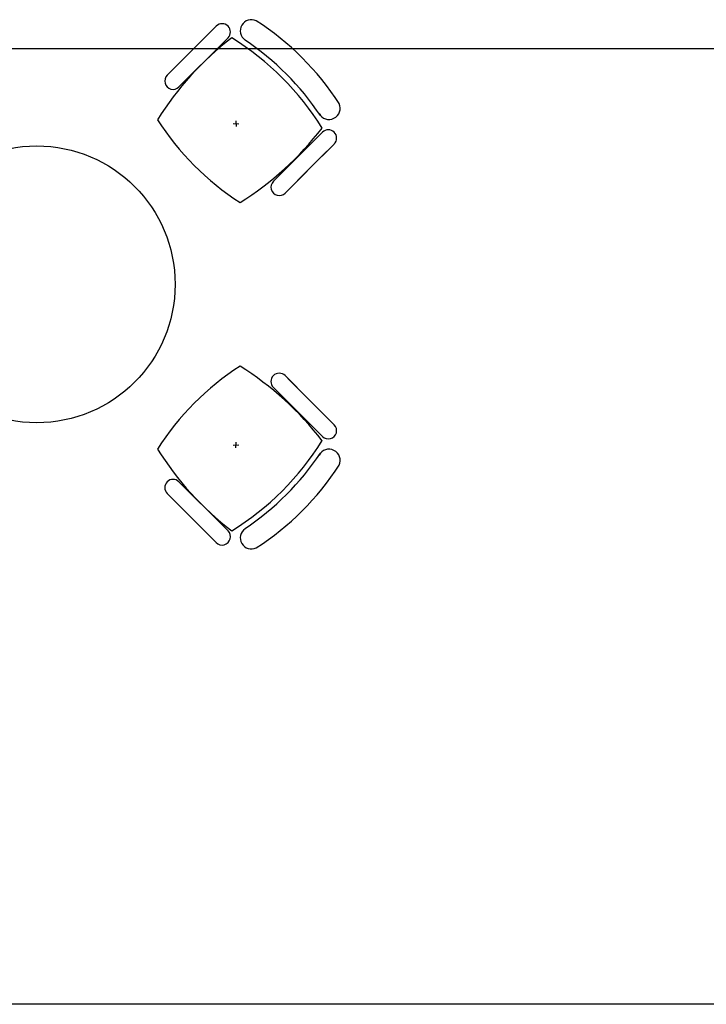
# Model space of a CAD drawing. Header units: millimetres. Extents: x -312551 to 250764, y -35891 to 59426.
# Tile 234 of 256: x 107079 to 109558, y 44009 to 47566. Entities that reach past the tile are written whole.
import ezdxf

# ---------------------------------------------------------------- set-up
doc = ezdxf.new("R2010")
doc.units = ezdxf.units.MM
doc.header["$LTSCALE"] = 2.5
for name, color, linetype in [('FO-00 - FURN$0$FURNITURE', 22, 'Continuous'), ('FO-01- FURN$0$FURNITURE', 22, 'Continuous'), ('NF-GRIDS', 252, 'Continuous')]:
    doc.layers.add(name, color=color, linetype=linetype)

msp = doc.modelspace()

# ---------------------------------------------------------------- linework, layer by layer
at = {"layer": 'FO-00 - FURN$0$FURNITURE'}
for p, q in [((107621, 47375.2), (107762.4, 47516.6)), ((107788.5, 47542.6), (107699.9, 47454)), ((107830.9, 47500.2), (107742.3, 47411.6)), ((107892.5, 47492.3), (107892.4, 47492.1)), ((107611.3, 47365.4), (107699.9, 47454)), ((107663.5, 47332.8), (107804.9, 47474.2)), ((107653.7, 47323), (107742.3, 47411.6)), ((107859.4, 47200.3), (107860.4, 47180.3)), ((107849.9, 47190.8), (107869.9, 47189.8)), ((108171.9, 47159.3), (108083.3, 47070.7)), ((108046.8, 46949.4), (108188.2, 47090.8)), ((108214.3, 47116.8), (108125.7, 47028.2)), ((107994.7, 46982.1), (108083.3, 47070.7)), ((108037.1, 46939.6), (108125.7, 47028.2)), ((108037.1, 46280.1), (108125.7, 46191.5)), ((108046.8, 46270.4), (108188.2, 46129)), ((107994.7, 46237.7), (108083.3, 46149.1)), ((108214.3, 46102.9), (108125.7, 46191.5)), ((108171.9, 46060.5), (108083.3, 46149.1)), ((107849.9, 46029), (107869.9, 46030)), ((107859.4, 46019.5), (107860.4, 46039.5)), ((107653.7, 45896.8), (107742.3, 45808.2)), ((107663.5, 45887), (107804.9, 45745.6)), ((107611.3, 45854.3), (107699.9, 45765.7)), ((107621, 45844.6), (107762.4, 45703.2)), ((107830.9, 45719.6), (107742.3, 45808.2)), ((107788.5, 45677.1), (107699.9, 45765.7)), ((107892.5, 45727.5), (107892.4, 45727.6))]:
    msp.add_line(p, q, dxfattribs=at)
for centre, radius, start, end in [((107809.7, 47521.4), 30, 314.9998, 134.9998), ((107915.8, 47525.4), 40.4, 64.9316, 234.7902), ((107391.4, 46721.3), 1000, 32.787, 57.2127), ((108531.4, 46606.2), 1127.4, 127.5543, 147.9396), ((107320, 46648.4), 1000, 31.7413, 58.3896), ((107334.1, 46662.5), 1000, 33.8556, 56.0633), ((107632.5, 47344.2), 30, 134.9998, 314.9998), ((108195.5, 47245.7), 40.4, 208.0199, 25.068), ((108417.1, 47745.4), 1000, 212.7338, 237.1325), ((107276.4, 47861.3), 1127.4, 302.0344, 322.4724), ((108193.1, 47138.1), 30, 314.9998, 134.9998), ((108015.9, 46960.9), 30, 134.9998, 314.9998), ((108417.1, 45474.3), 1000, 122.8675, 147.2662), ((107276.4, 45358.5), 1127.4, 37.5276, 57.9656), ((108015.9, 46258.9), 30, 45.0002, 225.0002), ((108193.1, 46081.7), 30, 225.0002, 45.0002), ((107320, 46571.4), 1000, 301.6104, 328.2587), ((108531.4, 46613.5), 1127.4, 212.0604, 232.4457), ((107334.1, 46557.3), 1000, 303.9367, 326.1444), ((108195.5, 45974.1), 40.4, 334.932, 151.9801), ((107391.4, 46498.5), 1000, 302.7873, 327.213), ((107632.5, 45875.5), 30, 45.0002, 225.0002), ((107809.7, 45698.3), 30, 225.0002, 45.0002), ((107915.8, 45694.4), 40.4, 125.2098, 295.0684)]:
    msp.add_arc(centre, radius, start, end, dxfattribs=at)
at = {"layer": 'FO-01- FURN$0$FURNITURE'}
msp.add_circle((107140, 46609.9), 500, dxfattribs=at)
at = {"layer": 'NF-GRIDS'}
for p, q in [((112118.9, 47460.8, 18), (96884.5, 47460.8, 18)), ((164549.8, 44009.5), (84521.8, 44009.5))]:
    msp.add_line(p, q, dxfattribs=at)

doc.saveas('drawing.dxf')
